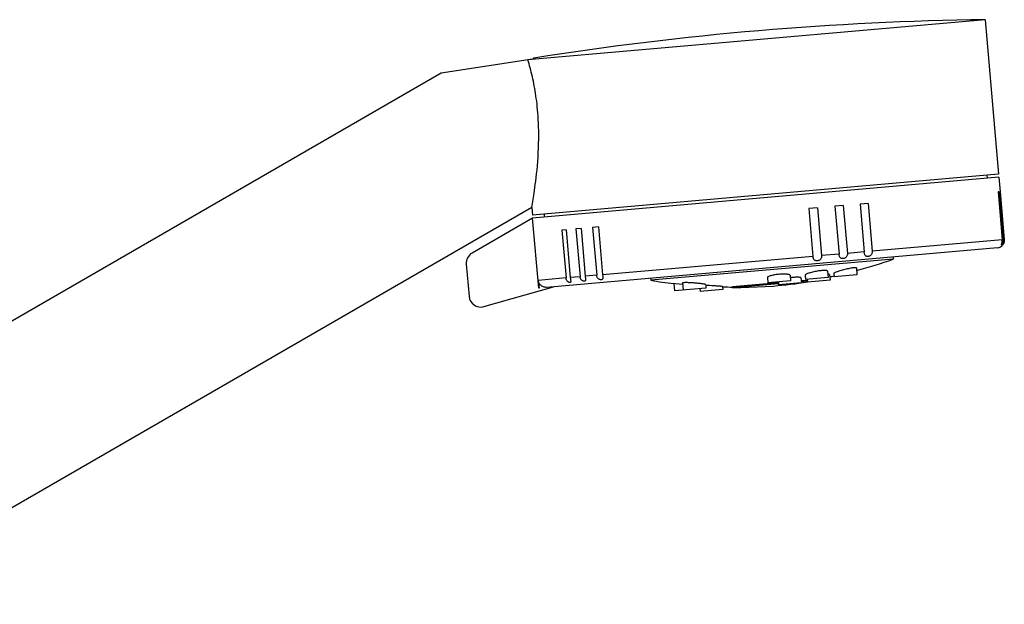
# Model space of a CAD drawing. Extents: x -559 to 3392, y -747 to 867.
# Tile 28 of 29: x 3223 to 3392, y -286 to -186. Entities that reach past the tile are written whole.
import ezdxf

# ---------------------------------------------------------------- set-up
doc = ezdxf.new("R2010")
doc.units = 0
doc.header["$LTSCALE"] = 2
doc.header["$MEASUREMENT"] = 0
doc.layers.add('02___PRT_ALL_AXES', color=7, linetype='CONTINUOUS')

msp = doc.modelspace()

# ---------------------------------------------------------------- linework, layer by layer
at = {"layer": '02___PRT_ALL_AXES', "color": 7, "linetype": 'Continuous'}
for p, q in [((3388.46, -185.99), (3310.3, -192.83)), ((3388.46, -185.99), (3390.77, -212.39)), ((3311.09, -192.71), (3295.48, -195.11)), ((3311.11, -192.7), (3311.1, -192.7)), ((3311.11, -192.7), (3311.11, -192.7)), ((3311.11, -192.7), (3311.11, -192.7)), ((3311.11, -192.7), (3311.11, -192.7)), ((3311.11, -192.7), (3311.11, -192.7)), ((3311.12, -192.7), (3311.12, -192.7)), ((3311.12, -192.7), (3311.12, -192.7)), ((3311.12, -192.7), (3311.12, -192.7)), ((3311.12, -192.7), (3311.12, -192.7)), ((3311.12, -192.7), (3311.12, -192.7)), ((3311.12, -192.7), (3311.12, -192.7)), ((3311.12, -192.7), (3311.12, -192.7)), ((3311.12, -192.7), (3311.12, -192.7)), ((3311.12, -192.7), (3311.12, -192.7)), ((3311.12, -192.7), (3311.12, -192.7)), ((3311.12, -192.7), (3311.12, -192.7)), ((3311.12, -192.7), (3311.12, -192.7)), ((3311.12, -192.7), (3311.12, -192.7)), ((3311.12, -192.7), (3311.12, -192.7)), ((3311.12, -192.7), (3311.12, -192.7)), ((3311.12, -192.7), (3311.12, -192.7)), ((3311.12, -192.7), (3311.12, -192.7)), ((3311.13, -192.69), (3311.13, -192.7)), ((3311.13, -192.69), (3311.13, -192.69)), ((3311.13, -192.69), (3311.13, -192.69)), ((3311.13, -192.69), (3311.13, -192.69)), ((3311.13, -192.69), (3311.13, -192.69)), ((3311.13, -192.69), (3311.13, -192.69)), ((3311.13, -192.69), (3311.13, -192.69)), ((3311.13, -192.69), (3311.13, -192.69)), ((3311.13, -192.69), (3311.13, -192.69)), ((3311.13, -192.69), (3311.13, -192.69)), ((3311.13, -192.69), (3311.13, -192.69)), ((3311.13, -192.69), (3311.13, -192.69)), ((3311.13, -192.69), (3311.13, -192.69)), ((3311.13, -192.69), (3311.13, -192.69)), ((3311.13, -192.69), (3311.13, -192.69)), ((3311.13, -192.69), (3311.13, -192.69)), ((3311.13, -192.69), (3311.13, -192.69)), ((3311.13, -192.69), (3311.13, -192.69)), ((3311.13, -192.69), (3311.13, -192.69)), ((3311.13, -192.69), (3311.13, -192.69)), ((3311.13, -192.69), (3311.13, -192.69)), ((3311.13, -192.7), (3311.13, -192.7)), ((3311.13, -192.7), (3311.13, -192.7)), ((3311.14, -192.68), (3311.14, -192.68)), ((3311.14, -192.68), (3311.14, -192.68)), ((3311.14, -192.68), (3311.14, -192.68)), ((3311.14, -192.68), (3311.14, -192.68)), ((3311.14, -192.68), (3311.14, -192.68)), ((3311.14, -192.68), (3311.14, -192.68)), ((3311.14, -192.68), (3311.14, -192.68)), ((3311.14, -192.68), (3311.14, -192.68)), ((3311.14, -192.69), (3311.14, -192.69)), ((3311.14, -192.69), (3311.14, -192.69)), ((3311.14, -192.69), (3311.14, -192.69)), ((3311.14, -192.69), (3311.14, -192.69)), ((3311.14, -192.69), (3311.14, -192.69)), ((3311.14, -192.69), (3311.14, -192.69)), ((3311.14, -192.69), (3311.14, -192.69)), ((3311.14, -192.69), (3311.14, -192.69)), ((3311.14, -192.69), (3311.14, -192.69)), ((3311.14, -192.69), (3311.14, -192.69)), ((3311.14, -192.69), (3311.14, -192.69)), ((3311.14, -192.69), (3311.14, -192.69)), ((3311.14, -192.69), (3311.14, -192.69)), ((3311.15, -192.67), (3311.15, -192.67)), ((3311.15, -192.67), (3311.15, -192.67)), ((3311.15, -192.67), (3311.15, -192.67)), ((3311.15, -192.67), (3311.15, -192.67)), ((3311.15, -192.67), (3311.15, -192.67)), ((3311.15, -192.67), (3311.15, -192.67)), ((3311.15, -192.67), (3311.15, -192.67)), ((3311.15, -192.68), (3311.15, -192.68)), ((3311.15, -192.68), (3311.15, -192.68)), ((3311.15, -192.68), (3311.15, -192.68)), ((3311.15, -192.68), (3311.15, -192.68)), ((3311.15, -192.68), (3311.15, -192.68)), ((3311.15, -192.68), (3311.15, -192.68)), ((3311.15, -192.68), (3311.15, -192.68)), ((3311.15, -192.68), (3311.15, -192.68)), ((3311.15, -192.68), (3311.15, -192.68)), ((3311.15, -192.68), (3311.15, -192.68)), ((3311.15, -192.68), (3311.15, -192.68)), ((3311.15, -192.68), (3311.15, -192.68)), ((3311.15, -192.68), (3311.15, -192.68)), ((3311.15, -192.68), (3311.15, -192.68)), ((3311.15, -192.68), (3311.15, -192.68)), ((3311.15, -192.68), (3311.15, -192.68)), ((3311.15, -192.68), (3311.15, -192.68)), ((3311.15, -192.68), (3311.15, -192.68)), ((3311.15, -192.68), (3311.15, -192.68)), ((3311.15, -192.68), (3311.15, -192.68)), ((3311.15, -192.68), (3311.15, -192.68)), ((3311.16, -192.67), (3311.16, -192.67)), ((3311.16, -192.67), (3311.16, -192.67)), ((3311.16, -192.67), (3311.16, -192.67)), ((3311.16, -192.67), (3311.16, -192.67)), ((3311.16, -192.67), (3311.16, -192.67)), ((3311.16, -192.67), (3311.16, -192.67)), ((3311.16, -192.67), (3311.16, -192.67)), ((3311.16, -192.67), (3311.16, -192.67)), ((3311.16, -192.67), (3311.16, -192.67)), ((3311.16, -192.67), (3311.16, -192.67)), ((3311.16, -192.67), (3311.16, -192.67)), ((3311.16, -192.67), (3311.16, -192.67)), ((3311.16, -192.67), (3311.16, -192.67)), ((3311.16, -192.67), (3311.16, -192.67)), ((3311.16, -192.67), (3311.16, -192.67)), ((3311.16, -192.67), (3311.16, -192.67)), ((3311.16, -192.67), (3311.16, -192.67)), ((3311.16, -192.67), (3311.16, -192.67)), ((3311.16, -192.67), (3311.16, -192.67)), ((3311.29, -192.6), (3311.29, -192.6)), ((3311.32, -192.57), (3311.32, -192.57)), ((3295.48, -195.11), (3179.76, -261.92)), ((3390.77, -212.39), (3311.08, -219.36)), ((3390.82, -212.89), (3311.12, -219.86)), ((3388.78, -212.56), (3388.82, -213.06)), ((3390.82, -212.89), (3391.04, -215.38)), ((3390.85, -215.39), (3390.68, -215.41)), ((3390.68, -215.41), (3391.39, -223.58)), ((3390.85, -215.39), (3391.56, -223.56)), ((3391.03, -215.38), (3391.74, -223.55)), ((3311.02, -217.7), (3311.14, -217.01)), ((3310.96, -218.04), (3193.56, -285.82)), ((3310.96, -218.04), (3310.97, -218.02)), ((3310.96, -218.04), (3311.08, -219.36)), ((3310.97, -218.02), (3311.02, -217.7)), ((3359.79, -218.11), (3358.33, -218.24)), ((3358.33, -218.24), (3359.04, -226.41)), ((3359.79, -218.11), (3360.51, -226.28)), ((3364.21, -217.72), (3362.79, -217.85)), ((3362.79, -217.85), (3363.5, -226.02)), ((3364.21, -217.72), (3364.92, -225.89)), ((3368.45, -217.35), (3367.09, -217.47)), ((3367.09, -217.47), (3367.81, -225.64)), ((3368.45, -217.35), (3369.17, -225.52)), ((3311.12, -219.86), (3300.76, -225.84)), ((3312.17, -231.81), (3311.12, -219.86)), ((3313.07, -219.19), (3313.11, -219.69)), ((3316.84, -221.87), (3316.11, -221.93)), ((3316.11, -221.93), (3316.83, -230.1)), ((3316.84, -221.87), (3317.56, -230.04)), ((3319.39, -221.65), (3318.52, -221.72)), ((3318.52, -221.72), (3319.23, -229.89)), ((3319.39, -221.65), (3320.11, -229.81)), ((3322.37, -221.39), (3321.35, -221.47)), ((3321.35, -221.47), (3322.07, -229.64)), ((3322.37, -221.39), (3323.08, -229.55)), ((3391.39, -223.58), (3369.17, -225.52)), ((3391.74, -223.55), (3391.56, -223.56)), ((3391.74, -223.55), (3391.75, -223.67)), ((3391.75, -223.67), (3391.74, -223.78)), ((3390.57, -224.95), (3313.5, -231.7)), ((3391.54, -224.37), (3391.56, -224.34)), ((3391.56, -224.35), (3391.59, -224.29)), ((3391.61, -224.24), (3391.58, -224.3)), ((3391.59, -224.29), (3391.62, -224.23)), ((3391.65, -224.17), (3391.61, -224.24)), ((3391.62, -224.23), (3391.65, -224.16)), ((3391.68, -224.09), (3391.65, -224.17)), ((3359.04, -226.41), (3323.08, -229.55)), ((3372.77, -226.86), (3331.32, -230.49)), ((3363.5, -226.02), (3360.51, -226.28)), ((3367.81, -225.64), (3364.92, -225.89)), ((3372.74, -226.51), (3372.77, -226.86)), ((3299.77, -227.75), (3300.25, -233.23)), ((3366.46, -228.38), (3366.56, -229.56)), ((3316.83, -230.1), (3312.09, -230.52)), ((3312.09, -230.52), (3312.21, -231.81)), ((3319.23, -229.89), (3317.56, -230.04)), ((3322.07, -229.64), (3320.11, -229.81)), ((3331.29, -230.14), (3331.32, -230.49)), ((3351.26, -230.03), (3351.33, -230.9)), ((3355.22, -230.56), (3351.33, -230.9)), ((3355.14, -229.64), (3355.22, -230.56)), ((3356.98, -230.08), (3357.06, -230.9)), ((3358.06, -230.51), (3357.03, -230.6)), ((3357.7, -229.62), (3357.76, -230.33)), ((3361.65, -229.99), (3357.76, -230.33)), ((3358.04, -230.31), (3358.08, -230.81)), ((3361.97, -230.47), (3358.08, -230.81)), ((3361.55, -228.93), (3361.65, -229.99)), ((3361.89, -229.53), (3361.97, -230.47)), ((3362.63, -229.31), (3362.68, -229.9)), ((3366.56, -229.56), (3362.68, -229.9)), ((3302.79, -234.98), (3314.66, -231.6)), ((3312.21, -231.81), (3312.17, -231.81)), ((3335.25, -231.05), (3335.24, -231.05)), ((3335.24, -231.05), (3335.35, -232.3)), ((3335.52, -231.08), (3335.25, -231.05)), ((3340.75, -231.82), (3335.35, -232.3)), ((3336.78, -231.2), (3335.52, -231.08)), ((3336.75, -230.95), (3336.86, -232.16)), ((3339.71, -231.91), (3339.75, -232.41)), ((3343.63, -232.07), (3339.75, -232.41)), ((3340.7, -231.26), (3340.75, -231.82)), ((3340.73, -231.39), (3340.71, -231.39)), ((3343.59, -231.57), (3343.63, -232.07)), ((3353.14, -230.94), (3345.28, -231.63)), ((3345.28, -231.63), (3345.29, -231.78)), ((3353.16, -231.09), (3345.29, -231.78)), ((3345.29, -231.78), (3352.29, -231.47)), ((3353.13, -230.74), (3353.17, -231.24)), ((3357.05, -230.9), (3353.17, -231.24)), ((3358.07, -230.66), (3357.04, -230.75))]:
    msp.add_line(p, q, dxfattribs=at)
for points in [[(3311.14, -217.01), (3311.19, -216.71), (3311.25, -216.37), (3311.31, -215.99), (3311.37, -215.58), (3311.44, -215.13), (3311.51, -214.64), (3311.58, -214.11), (3311.65, -213.55), (3311.73, -212.95), (3311.8, -212.31), (3311.87, -211.64), (3311.93, -210.94), (3311.99, -210.2), (3312.04, -209.45), (3312.09, -208.69), (3312.12, -207.91), (3312.15, -207.14), (3312.16, -206.4), (3312.16, -205.68), (3312.16, -204.98), (3312.14, -204.31), (3312.12, -203.67), (3312.09, -203.05), (3312.06, -202.46), (3312.01, -201.9), (3311.97, -201.37), (3311.92, -200.85), (3311.87, -200.36), (3311.81, -199.88), (3311.75, -199.42), (3311.69, -198.98), (3311.62, -198.54), (3311.55, -198.12), (3311.48, -197.71), (3311.41, -197.3), (3311.33, -196.9), (3311.25, -196.5), (3311.16, -196.11), (3311.08, -195.72), (3310.99, -195.33), (3310.89, -194.95), (3310.8, -194.58), (3310.7, -194.21), (3310.6, -193.85), (3310.5, -193.5), (3310.4, -193.16), (3310.3, -192.83)], [(3311.1, -192.7), (3311.1, -192.7), (3311.1, -192.7), (3311.1, -192.7), (3311.1, -192.7), (3311.1, -192.7), (3311.1, -192.71)], [(3311.11, -192.7), (3311.11, -192.7), (3311.1, -192.7), (3311.1, -192.7)], [(3311.15, -192.69), (3311.14, -192.69), (3311.14, -192.69), (3311.14, -192.7), (3311.14, -192.7), (3311.14, -192.7), (3311.13, -192.7), (3311.13, -192.7), (3311.13, -192.7), (3311.13, -192.7), (3311.13, -192.7), (3311.12, -192.7), (3311.12, -192.7), (3311.12, -192.7), (3311.12, -192.7), (3311.12, -192.7), (3311.12, -192.7), (3311.11, -192.7)], [(3311.11, -192.7), (3311.11, -192.7), (3311.11, -192.7), (3311.11, -192.7), (3311.11, -192.7), (3311.11, -192.7), (3311.11, -192.7), (3311.11, -192.7), (3311.11, -192.7), (3311.11, -192.7), (3311.11, -192.7), (3311.11, -192.7)], [(3311.14, -192.69), (3311.14, -192.69), (3311.14, -192.69)], [(3311.24, -192.65), (3311.23, -192.65), (3311.23, -192.65), (3311.23, -192.65), (3311.23, -192.65), (3311.23, -192.66), (3311.23, -192.66), (3311.22, -192.66), (3311.22, -192.66), (3311.22, -192.66), (3311.22, -192.66), (3311.22, -192.66), (3311.22, -192.66), (3311.22, -192.66), (3311.21, -192.66), (3311.21, -192.66), (3311.21, -192.67), (3311.21, -192.67), (3311.21, -192.67), (3311.21, -192.67), (3311.2, -192.67), (3311.2, -192.67), (3311.2, -192.67), (3311.2, -192.67), (3311.2, -192.67), (3311.2, -192.67), (3311.19, -192.67), (3311.19, -192.68), (3311.19, -192.68), (3311.19, -192.68), (3311.19, -192.68), (3311.18, -192.68), (3311.18, -192.68), (3311.18, -192.68), (3311.18, -192.68), (3311.18, -192.68), (3311.18, -192.68), (3311.17, -192.68), (3311.17, -192.68), (3311.17, -192.68), (3311.17, -192.69), (3311.17, -192.69), (3311.16, -192.69), (3311.16, -192.69), (3311.16, -192.69), (3311.16, -192.69), (3311.16, -192.69), (3311.16, -192.69), (3311.15, -192.69), (3311.15, -192.69), (3311.15, -192.69)], [(3311.33, -192.55), (3311.33, -192.55), (3311.29, -192.56), (3311.25, -192.58), (3311.22, -192.6), (3311.19, -192.63), (3311.16, -192.66)], [(3311.25, -192.64), (3311.24, -192.65), (3311.24, -192.65)], [(3311.24, -192.65), (3311.24, -192.65), (3311.24, -192.65)], [(3311.25, -192.64), (3311.25, -192.64), (3311.25, -192.64)], [(3311.26, -192.64), (3311.25, -192.64), (3311.25, -192.64)], [(3311.26, -192.63), (3311.26, -192.63), (3311.26, -192.64)], [(3311.27, -192.63), (3311.26, -192.63), (3311.26, -192.63)], [(3311.27, -192.62), (3311.27, -192.63), (3311.27, -192.63)], [(3311.28, -192.62), (3311.27, -192.62), (3311.27, -192.62)], [(3311.28, -192.61), (3311.28, -192.62), (3311.28, -192.62)], [(3311.29, -192.61), (3311.28, -192.61), (3311.28, -192.61)], [(3311.29, -192.6), (3311.29, -192.61), (3311.29, -192.61)], [(3311.3, -192.6), (3311.3, -192.6), (3311.29, -192.6)], [(3311.32, -192.57), (3311.32, -192.58), (3311.31, -192.58), (3311.31, -192.58), (3311.31, -192.58), (3311.31, -192.58), (3311.31, -192.59), (3311.31, -192.59), (3311.3, -192.59)], [(3311.3, -192.59), (3311.3, -192.59), (3311.3, -192.6)], [(3311.33, -192.56), (3311.33, -192.56), (3311.32, -192.57)], [(3311.32, -192.57), (3311.32, -192.57), (3311.32, -192.57)], [(3311.33, -192.55), (3311.33, -192.55), (3311.33, -192.55), (3311.33, -192.55), (3311.33, -192.55), (3311.33, -192.55), (3311.33, -192.55), (3311.33, -192.55), (3311.33, -192.55), (3311.33, -192.55), (3311.33, -192.56), (3311.33, -192.56), (3311.33, -192.56)], [(3391.25, -224.41), (3391.25, -224.4), (3391.26, -224.36), (3391.28, -224.32), (3391.3, -224.26), (3391.32, -224.19), (3391.35, -224.11), (3391.37, -224.02), (3391.38, -223.92), (3391.39, -223.81), (3391.4, -223.7), (3391.39, -223.58)], [(3391.56, -223.8), (3391.54, -223.91), (3391.52, -224.01), (3391.48, -224.11), (3391.45, -224.19), (3391.4, -224.26), (3391.36, -224.32), (3391.33, -224.37), (3391.3, -224.4), (3391.27, -224.42), (3391.26, -224.42), (3391.25, -224.42), (3391.25, -224.41)], [(3391.56, -223.56), (3391.57, -223.68), (3391.56, -223.8)], [(3391.74, -223.78), (3391.73, -223.89), (3391.71, -223.99), (3391.68, -224.09)], [(3391.71, -223.99), (3391.73, -223.89), (3391.74, -223.78)], [(3369.17, -225.52), (3369.17, -225.64), (3369.16, -225.76), (3369.13, -225.87), (3369.09, -225.97), (3369.04, -226.07), (3368.97, -226.16), (3368.89, -226.23), (3368.8, -226.3), (3368.71, -226.35), (3368.61, -226.38), (3368.52, -226.41), (3368.43, -226.42), (3368.34, -226.42), (3368.25, -226.41), (3368.17, -226.39), (3368.1, -226.35), (3368.03, -226.29), (3367.98, -226.23), (3367.93, -226.16), (3367.9, -226.07), (3367.86, -225.98), (3367.84, -225.87), (3367.82, -225.76), (3367.81, -225.64)], [(3391.56, -224.35), (3391.54, -224.38), (3391.53, -224.4), (3391.52, -224.4)], [(3391.52, -224.4), (3391.53, -224.39), (3391.54, -224.37)], [(3391.65, -224.16), (3391.68, -224.08), (3391.71, -223.99)], [(3360.51, -226.28), (3360.51, -226.4), (3360.5, -226.52), (3360.48, -226.63), (3360.44, -226.73), (3360.39, -226.83), (3360.33, -226.91), (3360.25, -226.99), (3360.17, -227.05), (3360.07, -227.1), (3359.98, -227.14), (3359.88, -227.16), (3359.78, -227.18), (3359.68, -227.18), (3359.59, -227.17), (3359.49, -227.14), (3359.41, -227.11), (3359.33, -227.06), (3359.26, -226.99), (3359.2, -226.92), (3359.15, -226.84), (3359.11, -226.74), (3359.08, -226.64), (3359.06, -226.53), (3359.04, -226.41)], [(3364.92, -225.89), (3364.93, -226.02), (3364.92, -226.13), (3364.89, -226.24), (3364.85, -226.34), (3364.8, -226.44), (3364.73, -226.53), (3364.66, -226.6), (3364.57, -226.67), (3364.47, -226.72), (3364.38, -226.76), (3364.28, -226.78), (3364.19, -226.79), (3364.09, -226.79), (3364, -226.78), (3363.91, -226.76), (3363.83, -226.72), (3363.76, -226.67), (3363.7, -226.61), (3363.65, -226.53), (3363.6, -226.45), (3363.57, -226.35), (3363.54, -226.25), (3363.52, -226.14), (3363.5, -226.02)], [(3360.57, -228.83), (3360.38, -228.85), (3360.19, -228.88), (3359.99, -228.9), (3359.78, -228.94), (3359.57, -228.97), (3359.37, -229.01), (3359.16, -229.06), (3358.96, -229.1), (3358.77, -229.15), (3358.58, -229.2), (3358.41, -229.25), (3358.25, -229.3), (3358.11, -229.35), (3357.99, -229.4), (3357.89, -229.45), (3357.81, -229.49), (3357.76, -229.54), (3357.72, -229.57), (3357.7, -229.61), (3357.7, -229.63)], [(3361.55, -228.93), (3361.55, -228.91), (3361.52, -228.88), (3361.47, -228.85), (3361.39, -228.84), (3361.3, -228.82), (3361.18, -228.81), (3361.05, -228.81), (3360.9, -228.81), (3360.74, -228.82), (3360.57, -228.83)], [(3365.49, -228.44), (3365.3, -228.48), (3365.1, -228.52), (3364.9, -228.56), (3364.69, -228.61), (3364.48, -228.66), (3364.26, -228.71), (3364.06, -228.77), (3363.86, -228.82), (3363.66, -228.88), (3363.48, -228.93), (3363.32, -228.99), (3363.17, -229.04), (3363.03, -229.09), (3362.92, -229.13), (3362.82, -229.17), (3362.74, -229.21), (3362.69, -229.25), (3362.65, -229.28), (3362.63, -229.3), (3362.63, -229.31)], [(3366.46, -228.38), (3366.45, -228.37), (3366.42, -228.35), (3366.37, -228.34), (3366.3, -228.34), (3366.21, -228.34), (3366.1, -228.35), (3365.97, -228.36), (3365.82, -228.38), (3365.66, -228.41), (3365.49, -228.44)], [(3313.5, -231.7), (3313.37, -231.7), (3313.23, -231.69), (3313.1, -231.67), (3312.97, -231.63), (3312.84, -231.58), (3312.72, -231.52), (3312.61, -231.44), (3312.5, -231.35), (3312.41, -231.26), (3312.33, -231.15), (3312.25, -231.03), (3312.19, -230.91), (3312.15, -230.78), (3312.11, -230.65), (3312.09, -230.52)], [(3317.64, -230.65), (3317.64, -230.71), (3317.64, -230.77), (3317.62, -230.82), (3317.6, -230.85), (3317.56, -230.87), (3317.51, -230.87), (3317.46, -230.87), (3317.39, -230.86), (3317.32, -230.83), (3317.25, -230.8), (3317.17, -230.74), (3317.1, -230.68), (3317.03, -230.61), (3316.97, -230.53), (3316.92, -230.43), (3316.88, -230.33), (3316.85, -230.22), (3316.83, -230.1)], [(3317.56, -230.04), (3317.57, -230.16), (3317.59, -230.27), (3317.6, -230.38), (3317.62, -230.48), (3317.63, -230.57), (3317.64, -230.65)], [(3320.15, -230.25), (3320.16, -230.35), (3320.16, -230.43), (3320.16, -230.49), (3320.14, -230.55), (3320.11, -230.6), (3320.07, -230.63), (3320.03, -230.65), (3319.97, -230.66), (3319.91, -230.66), (3319.83, -230.65), (3319.76, -230.62), (3319.68, -230.58), (3319.59, -230.53), (3319.52, -230.47), (3319.44, -230.4), (3319.38, -230.32), (3319.33, -230.22), (3319.28, -230.12), (3319.25, -230.01), (3319.23, -229.89)], [(3320.11, -229.81), (3320.12, -229.94), (3320.13, -230.05), (3320.14, -230.15), (3320.15, -230.25)], [(3323.08, -229.55), (3323.1, -229.79), (3323.11, -229.89), (3323.11, -229.99), (3323.11, -230.09), (3323.11, -230.17), (3323.09, -230.24), (3323.06, -230.3), (3323.02, -230.34), (3322.98, -230.38), (3322.92, -230.4), (3322.86, -230.41), (3322.79, -230.41), (3322.71, -230.4), (3322.63, -230.37), (3322.54, -230.34), (3322.46, -230.29), (3322.38, -230.23), (3322.3, -230.16), (3322.23, -230.07), (3322.17, -229.98), (3322.12, -229.87), (3322.09, -229.76), (3322.07, -229.64)], [(3354.14, -229.43), (3353.96, -229.43), (3353.76, -229.44), (3353.56, -229.45), (3353.36, -229.47), (3353.15, -229.48), (3352.94, -229.51), (3352.74, -229.53), (3352.54, -229.56), (3352.35, -229.6), (3352.17, -229.63), (3352, -229.67), (3351.85, -229.71), (3351.71, -229.75), (3351.58, -229.8), (3351.48, -229.84), (3351.39, -229.88), (3351.33, -229.93), (3351.28, -229.97), (3351.26, -230.01), (3351.26, -230.03)], [(3355.14, -229.64), (3355.13, -229.62), (3355.11, -229.59), (3355.06, -229.55), (3354.98, -229.52), (3354.89, -229.5), (3354.77, -229.48), (3354.64, -229.46), (3354.49, -229.45), (3354.32, -229.44), (3354.14, -229.43)], [(3356, -229.98), (3355.81, -229.99), (3355.61, -230), (3355.4, -230.02), (3355.19, -230.04), (3355.17, -230.05)], [(3356.98, -230.08), (3356.98, -230.07), (3356.95, -230.04), (3356.91, -230.02), (3356.83, -230), (3356.74, -229.99), (3356.62, -229.98), (3356.49, -229.97), (3356.34, -229.97), (3356.18, -229.97), (3356, -229.98)], [(3361.89, -229.53), (3361.88, -229.52), (3361.86, -229.51), (3361.81, -229.49), (3361.74, -229.49), (3361.65, -229.49), (3361.6, -229.49)], [(3340.7, -231.26), (3340.68, -231.24), (3340.65, -231.22), (3340.61, -231.2), (3340.54, -231.18), (3340.46, -231.16), (3340.36, -231.14), (3340.24, -231.12), (3340.11, -231.1), (3339.96, -231.08), (3339.8, -231.06), (3339.62, -231.04), (3339.43, -231.02), (3339.23, -230.99), (3339.02, -230.98), (3338.81, -230.96), (3338.6, -230.94), (3338.39, -230.93), (3338.18, -230.91), (3337.98, -230.9), (3337.78, -230.9), (3337.6, -230.89), (3337.43, -230.89), (3337.28, -230.89), (3337.14, -230.89), (3337.03, -230.9), (3336.93, -230.9), (3336.85, -230.91), (3336.8, -230.92), (3336.76, -230.94), (3336.75, -230.95)], [(3341.35, -231.41), (3341.14, -231.4), (3340.73, -231.39)], [(3341.98, -231.44), (3341.78, -231.43), (3341.35, -231.41)], [(3342.56, -231.47), (3342.38, -231.46), (3341.98, -231.44)], [(3343.59, -231.57), (3343.58, -231.56), (3343.55, -231.56), (3343.5, -231.55), (3343.44, -231.54), (3343.36, -231.53), (3343.26, -231.52), (3343.15, -231.51), (3343.02, -231.5), (3342.88, -231.49), (3342.56, -231.47)]]:
    msp.add_lwpolyline(points, dxfattribs=at)
for centre, radius, start, end in [((3395.03, -720.03), 534.08, 90.7048, 99.0163), ((3311.08, -192.61), 0.1, 278.763, 327.3608), ((3390.45, -223.66), 1.3, 275, 325.3751), ((3301.76, -227.57), 2, 120, 185), ((3345.05, -148.68), 82.96, 284.987, 289.5212), ((3345.05, -148.68), 82.96, 260.4788, 263.2099), ((3345.05, -148.68), 82.96, 281.7666, 282.2472), ((3345.05, -148.68), 82.96, 268.9939, 270.1595), ((3345.06, -148.83), 82.96, 275, 279.0274), ((3302.24, -233.06), 2, 185, 285.9158)]:
    msp.add_arc(centre, radius, start, end, dxfattribs=at)

doc.saveas('drawing.dxf')
